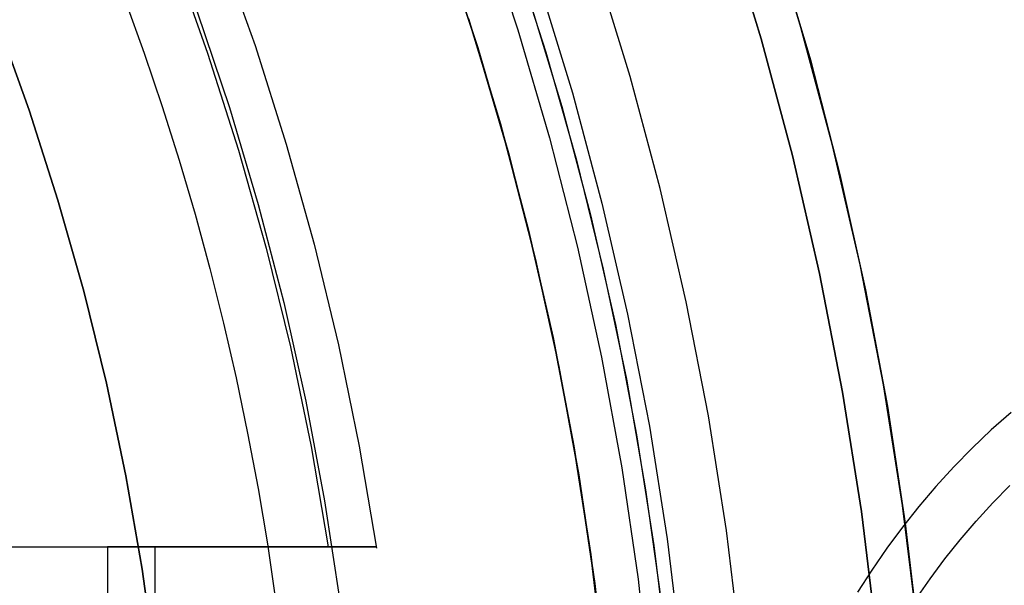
# Model space of a CAD drawing. Header units: millimetres. Extents: x -267 to 897, y -4167 to -3150.
# Tile 117 of 177: x 333.94 to 341.67, y -3513.7 to -3509.27. Entities that reach past the tile are written whole.
import ezdxf

# ---------------------------------------------------------------- set-up
doc = ezdxf.new("R2010")
doc.units = ezdxf.units.MM
doc.layers.add('1', color=7, linetype='Continuous')
doc.layers.add('BLANCO METALICO', color=7, linetype='Continuous', true_color=0xededed)

msp = doc.modelspace()

# ---------------------------------------------------------------- linework, layer by layer
at = {"layer": '1', "color": 250, "true_color": 0x111111}
for p, q in [((340.075, -3509.3292, 118.6312), (339.7946, -3508.412, 118.6312)), ((340.075, -3509.3292, 118.6312), (339.7946, -3508.412, 118.6312)), ((339.7625, -3509.4189, 65.7922), (339.4858, -3508.5125, 65.7922)), ((339.4858, -3508.5125, 65.7922), (339.7625, -3509.4189, 65.7922)), ((339.8865, -3508.6949, 118.6312), (340.1486, -3509.5846, 118.6312)), ((338.7342, -3509.7136, 66.0441), (338.468, -3508.8431, 66.0441)), ((338.7342, -3509.7136, 66.0441), (338.468, -3508.8431, 66.0441)), ((338.0209, -3508.9883, 118.1904), (338.2823, -3509.8432, 118.1904)), ((338.0209, -3508.9883, 118.1904), (338.2823, -3509.8432, 118.1904)), ((333.7666, -3509.2786, 116.1312), (334.0178, -3509.977, 116.1312)), ((334.0178, -3509.977, 116.1312), (333.7666, -3509.2786, 116.1312)), ((333.7666, -3509.2786, 68.3312), (334.0178, -3509.977, 68.3312)), ((333.7666, -3509.2786, 68.3312), (334.0178, -3509.977, 68.3312)), ((340.3232, -3510.2555, 118.6312), (340.075, -3509.3292, 118.6312)), ((340.3232, -3510.2555, 118.6312), (340.075, -3509.3292, 118.6312)), ((340.0075, -3510.3343, 65.7922), (339.7625, -3509.4189, 65.7922)), ((339.7625, -3509.4189, 65.7922), (340.0075, -3510.3343, 65.7922)), ((340.1486, -3509.5846, 118.6312), (340.3805, -3510.4826, 118.6312)), ((338.9697, -3510.593, 66.0441), (338.7342, -3509.7136, 66.0441)), ((338.9697, -3510.593, 66.0441), (338.7342, -3509.7136, 66.0441)), ((338.2823, -3509.8432, 118.1904), (338.5136, -3510.7067, 118.1904)), ((338.2823, -3509.8432, 118.1904), (338.5136, -3510.7067, 118.1904)), ((334.0178, -3509.977, 116.1312), (334.2447, -3510.6837, 116.1312)), ((334.2447, -3510.6837, 116.1312), (334.0178, -3509.977, 116.1312)), ((334.0178, -3509.977, 68.3312), (334.2447, -3510.6837, 68.3312)), ((334.0178, -3509.977, 68.3312), (334.2447, -3510.6837, 68.3312)), ((340.5389, -3511.19, 118.6312), (340.3232, -3510.2555, 118.6312)), ((340.5389, -3511.19, 118.6312), (340.3232, -3510.2555, 118.6312)), ((340.2204, -3511.2577, 65.7922), (340.0075, -3510.3343, 65.7922)), ((340.0075, -3510.3343, 65.7922), (340.2204, -3511.2577, 65.7922)), ((340.3805, -3510.4826, 118.6312), (340.5819, -3511.3879, 118.6312)), ((339.1745, -3511.48, 66.0441), (338.9697, -3510.593, 66.0441)), ((339.1745, -3511.48, 66.0441), (338.9697, -3510.593, 66.0441)), ((334.2447, -3510.6837, 116.1312), (334.4471, -3511.3978, 116.1312)), ((334.4471, -3511.3978, 116.1312), (334.2447, -3510.6837, 116.1312)), ((334.2447, -3510.6837, 68.3312), (334.4471, -3511.3978, 68.3312)), ((334.2447, -3510.6837, 68.3312), (334.4471, -3511.3978, 68.3312)), ((338.5136, -3510.7067, 118.1904), (338.7147, -3511.5777, 118.1904)), ((338.5136, -3510.7067, 118.1904), (338.7147, -3511.5777, 118.1904)), ((340.401, -3512.188, 65.7922), (340.2204, -3511.2577, 65.7922)), ((340.2204, -3511.2577, 65.7922), (340.401, -3512.188, 65.7922)), ((340.7218, -3512.1314, 118.6312), (340.5389, -3511.19, 118.6312)), ((340.7218, -3512.1314, 118.6312), (340.5389, -3511.19, 118.6312)), ((334.4471, -3511.3978, 116.1312), (334.6247, -3512.1184, 116.1312)), ((334.6247, -3512.1184, 116.1312), (334.4471, -3511.3978, 116.1312)), ((334.4471, -3511.3978, 68.3312), (334.6247, -3512.1184, 68.3312)), ((334.4471, -3511.3978, 68.3312), (334.6247, -3512.1184, 68.3312)), ((340.5819, -3511.3879, 118.6312), (340.7527, -3512.2995, 118.6312)), ((339.3482, -3512.3736, 66.0441), (339.1745, -3511.48, 66.0441)), ((339.3482, -3512.3736, 66.0441), (339.1745, -3511.48, 66.0441)), ((338.7147, -3511.5777, 118.1904), (338.8852, -3512.4553, 118.1904)), ((338.7147, -3511.5777, 118.1904), (338.8852, -3512.4553, 118.1904)), ((334.6247, -3512.1184, 116.1312), (334.7773, -3512.8447, 116.1312)), ((334.7773, -3512.8447, 116.1312), (334.6247, -3512.1184, 116.1312)), ((334.6247, -3512.1184, 68.3312), (334.7773, -3512.8447, 68.3312)), ((334.6247, -3512.1184, 68.3312), (334.7773, -3512.8447, 68.3312)), ((340.549, -3513.124, 65.7922), (340.401, -3512.188, 65.7922)), ((340.401, -3512.188, 65.7922), (340.549, -3513.124, 65.7922)), ((340.8718, -3513.0786, 118.6312), (340.7218, -3512.1314, 118.6312)), ((340.8718, -3513.0786, 118.6312), (340.7218, -3512.1314, 118.6312)), ((340.7527, -3512.2995, 118.6312), (340.8926, -3513.2164, 118.6312)), ((339.4906, -3513.2728, 66.0441), (339.3482, -3512.3736, 66.0441)), ((339.4906, -3513.2728, 66.0441), (339.3482, -3512.3736, 66.0441)), ((338.8852, -3512.4553, 118.1904), (339.025, -3513.3382, 118.1904)), ((338.8852, -3512.4553, 118.1904), (339.025, -3513.3382, 118.1904)), ((334.7773, -3512.8447, 116.1312), (334.9048, -3513.5759, 116.1312)), ((334.9048, -3513.5759, 116.1312), (334.7773, -3512.8447, 116.1312)), ((334.7773, -3512.8447, 68.3312), (334.9048, -3513.5759, 68.3312)), ((334.7773, -3512.8447, 68.3312), (334.9048, -3513.5759, 68.3312)), ((340.9887, -3514.0305, 118.6312), (340.8718, -3513.0786, 118.6312)), ((340.9887, -3514.0305, 118.6312), (340.8718, -3513.0786, 118.6312)), ((340.6644, -3514.0646, 65.7922), (340.549, -3513.124, 65.7922)), ((340.549, -3513.124, 65.7922), (340.6644, -3514.0646, 65.7922)), ((339.6015, -3514.1763, 66.0441), (339.4906, -3513.2728, 66.0441)), ((339.6015, -3514.1763, 66.0441), (339.4906, -3513.2728, 66.0441)), ((340.8926, -3513.2164, 118.6312), (341.0015, -3514.1375, 118.6312)), ((339.025, -3513.3382, 118.1904), (339.134, -3514.2255, 118.1904)), ((339.025, -3513.3382, 118.1904), (339.134, -3514.2255, 118.1904)), ((334.9048, -3513.5759, 116.1312), (335.007, -3514.311, 116.1312)), ((335.007, -3514.311, 116.1312), (334.9048, -3513.5759, 116.1312)), ((334.9048, -3513.5759, 68.3312), (335.007, -3514.311, 68.3312)), ((334.9048, -3513.5759, 68.3312), (335.007, -3514.311, 68.3312))]:
    msp.add_line(p, q, dxfattribs=at)
at = {"layer": '1', "color": 7, "true_color": 0xffffff}
for p, q in [((334.7709, -3509.1177), (334.9211, -3509.5322)), ((334.7709, -3509.1177), (334.9211, -3509.5322)), ((334.9211, -3509.5322), (335.0628, -3509.9496)), ((334.9211, -3509.5322), (335.0628, -3509.9496)), ((335.0628, -3509.9496), (335.196, -3510.37)), ((335.0628, -3509.9496), (335.196, -3510.37)), ((335.196, -3510.37), (335.3206, -3510.7932)), ((335.196, -3510.37), (335.3206, -3510.7932)), ((335.3206, -3510.7932), (335.4366, -3511.2189)), ((335.3206, -3510.7932), (335.4366, -3511.2189)), ((335.4366, -3511.2189), (335.544, -3511.6469)), ((335.4366, -3511.2189), (335.544, -3511.6469)), ((335.544, -3511.6469), (335.6428, -3512.0772)), ((335.544, -3511.6469), (335.6428, -3512.0772)), ((335.6428, -3512.0772), (335.733, -3512.5095)), ((335.6428, -3512.0772), (335.733, -3512.5095)), ((335.733, -3512.5095), (335.8146, -3512.9436)), ((335.733, -3512.5095), (335.8146, -3512.9436)), ((335.8146, -3512.9436), (335.8877, -3513.3793)), ((335.8146, -3512.9436), (335.8877, -3513.3793)), ((335.8877, -3513.3793), (335.9521, -3513.8165)), ((335.8877, -3513.3793), (335.9521, -3513.8165))]:
    msp.add_line(p, q, dxfattribs=at)
at = {"layer": 'BLANCO METALICO'}
for p, q in [((337.5762, -3508.5114, 267.3632), (337.8539, -3509.3493, 267.3632)), ((337.5194, -3509.4244, 271.5104), (337.2446, -3508.5985, 271.5104)), ((335.5195, -3508.7065, 267.3632), (335.7913, -3509.4716, 267.3632)), ((337.269, -3508.6686, 262.5324), (337.5385, -3509.4865, 262.5324)), ((335.1499, -3508.779, 271.5104), (335.4192, -3509.5304, 271.5104)), ((337.9428, -3509.1064, 239.1163), (338.1974, -3509.949, 239.1163)), ((335.3379, -3509.2061, 256.5324), (335.5904, -3509.9581, 256.5324)), ((337.7164, -3510.0854, 239.9163), (337.4668, -3509.2592, 239.9163)), ((337.4668, -3509.2592, 239.6163), (337.7164, -3510.0854, 239.6163)), ((337.8539, -3509.3493, 267.3632), (338.1023, -3510.1963, 267.3632)), ((335.7913, -3509.4716, 267.3632), (336.0363, -3510.2456, 267.3632)), ((337.7653, -3510.2594, 271.5104), (337.5194, -3509.4244, 271.5104)), ((337.5385, -3509.4865, 262.5324), (337.7798, -3510.3132, 262.5324)), ((335.4192, -3509.5304, 271.5104), (335.6622, -3510.2907, 271.5104)), ((338.1974, -3509.949, 239.1163), (338.4228, -3510.8, 239.1163)), ((335.5904, -3509.9581, 256.5324), (335.8168, -3510.7184, 256.5324)), ((337.9374, -3510.9196, 239.9163), (337.7164, -3510.0854, 239.9163)), ((337.7164, -3510.0854, 239.6163), (337.9374, -3510.9196, 239.6163)), ((336.0363, -3510.2456, 267.3632), (336.2543, -3511.0277, 267.3632)), ((337.982, -3511.1025, 271.5104), (337.7653, -3510.2594, 271.5104)), ((338.1023, -3510.1963, 267.3632), (338.321, -3511.0515, 267.3632)), ((335.6622, -3510.2907, 271.5104), (335.8786, -3511.059, 271.5104)), ((337.7798, -3510.3132, 262.5324), (337.9924, -3511.1477, 262.5324)), ((335.8168, -3510.7184, 256.5324), (336.0169, -3511.4861, 256.5324)), ((338.4228, -3510.8, 239.1163), (338.6187, -3511.6582, 239.1163)), ((338.1294, -3511.761, 239.9163), (337.9374, -3510.9196, 239.9163)), ((337.9374, -3510.9196, 239.6163), (338.1294, -3511.761, 239.6163)), ((336.2543, -3511.0277, 267.3632), (336.445, -3511.8169, 267.3632)), ((335.8786, -3511.059, 271.5104), (336.0683, -3511.8344, 271.5104)), ((338.1691, -3511.9526, 271.5104), (337.982, -3511.1025, 271.5104)), ((338.321, -3511.0515, 267.3632), (338.5098, -3511.9137, 267.3632)), ((337.9924, -3511.1477, 262.5324), (338.1762, -3511.989, 262.5324)), ((336.0169, -3511.4861, 256.5324), (336.1904, -3512.2602, 256.5324)), ((338.6187, -3511.6582, 239.1163), (338.7849, -3512.5227, 239.1163)), ((338.2923, -3512.6085, 239.9163), (338.1294, -3511.761, 239.9163)), ((338.1294, -3511.761, 239.6163), (338.2923, -3512.6085, 239.6163)), ((336.0683, -3511.8344, 271.5104), (336.2308, -3512.6159, 271.5104)), ((336.445, -3511.8169, 267.3632), (336.6081, -3512.6123, 267.3632)), ((338.3266, -3512.8087, 271.5104), (338.1691, -3511.9526, 271.5104)), ((338.5098, -3511.9137, 267.3632), (338.6685, -3512.782, 267.3632)), ((338.1762, -3511.989, 262.5324), (338.3309, -3512.8361, 262.5324)), ((336.1904, -3512.2602, 256.5324), (336.3371, -3513.0398, 256.5324)), ((341.7233, -3512.3476, 262.5324), (341.5686, -3512.4849, 262.5324)), ((341.5686, -3512.4849, 262.5324), (341.4187, -3512.6275, 262.5324)), ((338.7849, -3512.5227, 239.1163), (338.9211, -3513.3924, 239.1163)), ((336.2308, -3512.6159, 271.5104), (336.3661, -3513.4025, 271.5104)), ((336.6081, -3512.6123, 267.3632), (336.7434, -3513.4128, 267.3632)), ((338.4258, -3513.4612, 239.9163), (338.2923, -3512.6085, 239.9163)), ((338.2923, -3512.6085, 239.6163), (338.4258, -3513.4612, 239.6163)), ((341.4187, -3512.6275, 262.5324), (341.2738, -3512.7752, 262.5324)), ((338.4542, -3513.6697, 271.5104), (338.3266, -3512.8087, 271.5104)), ((338.6685, -3512.782, 267.3632), (338.7968, -3513.6554, 267.3632)), ((341.2738, -3512.7752, 262.5324), (341.1341, -3512.9278, 262.5324)), ((338.3309, -3512.8361, 262.5324), (338.4563, -3513.6881, 262.5324)), ((341.1341, -3512.9278, 262.5324), (340.9998, -3513.0851, 262.5324)), ((341.5794, -3513.0576, 256.5324), (341.7145, -3512.9201, 256.5324)), ((336.3371, -3513.0398, 256.5324), (336.4569, -3513.824, 256.5324)), ((340.9998, -3513.0851, 262.5324), (340.8709, -3513.2469, 262.5324)), ((341.4491, -3513.1997, 256.5324), (341.5794, -3513.0576, 256.5324)), ((340.8709, -3513.2469, 262.5324), (340.7477, -3513.4131, 262.5324)), ((341.3237, -3513.3462, 256.5324), (341.4491, -3513.1997, 256.5324)), ((341.2036, -3513.4969, 256.5324), (341.3237, -3513.3462, 256.5324)), ((333.7651, -3513.4025, 259.8547), (334.0058, -3513.4025, 260.6045)), ((333.8989, -3513.4025, 256.2666), (334.2656, -3513.4025, 256.9632)), ((334.0058, -3513.4025, 260.6045), (334.2211, -3513.4025, 261.3621)), ((334.0708, -3513.4025, 260.8233), (335.7958, -3513.4025, 260.8233)), ((334.2211, -3513.4025, 261.3621), (334.4107, -3513.4025, 262.1264)), ((334.2656, -3513.4025, 256.9632), (334.6084, -3513.4025, 257.6719)), ((334.4107, -3513.4025, 262.1264), (334.5744, -3513.4025, 262.8968)), ((334.5744, -3513.4025, 262.8968), (334.7121, -3513.4025, 263.6722)), ((334.6084, -3513.4025, 257.6719), (334.9267, -3513.4025, 258.392)), ((336.3661, -3513.4025, 271.5104), (334.6343, -3513.4025, 271.5104)), ((334.6343, -3513.4025, 271.5104), (334.6343, -3520.4025, 271.5104)), ((334.7612, -3513.4025, 270.7331), (334.6343, -3513.4025, 271.5104)), ((334.7121, -3513.4025, 263.6722), (334.8235, -3513.4025, 264.4518)), ((334.8617, -3513.4025, 269.952), (334.7612, -3513.4025, 270.7331)), ((334.8235, -3513.4025, 264.4518), (334.9085, -3513.4025, 265.2348)), ((334.9358, -3513.4025, 269.1679), (334.8617, -3513.4025, 269.952)), ((334.9085, -3513.4025, 265.2348), (334.9671, -3513.4025, 266.0201)), ((334.9267, -3513.4025, 258.392), (335.2203, -3513.4025, 259.1224)), ((334.9835, -3513.4025, 268.3818), (334.9358, -3513.4025, 269.1679)), ((334.9671, -3513.4025, 266.0201), (334.9991, -3513.4025, 266.807)), ((335.0046, -3513.4025, 267.5946), (334.9835, -3513.4025, 268.3818)), ((334.9991, -3513.4025, 266.807), (335.0046, -3513.4025, 267.5946)), ((335.0057, -3513.4025, 267.3632), (335.0057, -3520.4025, 267.3632)), ((335.2203, -3513.4025, 259.1224), (335.4889, -3513.4025, 259.8624)), ((335.4889, -3513.4025, 259.8624), (335.732, -3513.4025, 260.6112)), ((335.732, -3513.4025, 260.6112), (335.9495, -3513.4025, 261.3678)), ((335.9495, -3513.4025, 261.3678), (336.141, -3513.4025, 262.1314)), ((336.141, -3513.4025, 262.1314), (336.3064, -3513.4025, 262.9011)), ((336.3064, -3513.4025, 262.9011), (336.4454, -3513.4025, 263.676)), ((336.4944, -3513.4025, 270.7336), (336.3661, -3513.4025, 271.5104)), ((336.4454, -3513.4025, 263.676), (336.5579, -3513.4025, 264.4552)), ((336.5961, -3513.4025, 269.953), (336.4944, -3513.4025, 270.7336)), ((336.5579, -3513.4025, 264.4552), (336.6437, -3513.4025, 265.2377)), ((336.671, -3513.4025, 269.1693), (336.5961, -3513.4025, 269.953)), ((336.6437, -3513.4025, 265.2377), (336.7029, -3513.4025, 266.0227)), ((336.7193, -3513.4025, 268.3835), (336.671, -3513.4025, 269.1693)), ((336.7029, -3513.4025, 266.0227), (336.7352, -3513.4025, 266.8093)), ((336.7406, -3513.4025, 267.5966), (336.7193, -3513.4025, 268.3835)), ((336.7352, -3513.4025, 266.8093), (336.7406, -3513.4025, 267.5966)), ((338.9211, -3513.3924, 239.1163), (339.0272, -3514.2662, 239.1163)), ((340.7477, -3513.4131, 262.5324), (340.6303, -3513.5835, 262.5324)), ((338.5299, -3514.3179, 239.9163), (338.4258, -3513.4612, 239.9163)), ((338.4258, -3513.4612, 239.6163), (338.5299, -3514.3179, 239.6163)), ((341.0886, -3513.6516, 256.5324), (341.2036, -3513.4969, 256.5324)), ((338.7968, -3513.6554, 267.3632), (338.8947, -3514.5326, 267.3632)), ((340.6303, -3513.5835, 262.5324), (340.5189, -3513.7578, 262.5324)), ((340.9791, -3513.8103, 256.5324), (341.0886, -3513.6516, 256.5324)), ((338.5517, -3514.5347, 271.5104), (338.4542, -3513.6697, 271.5104)), ((338.4563, -3513.6881, 262.5324), (338.5523, -3514.5439, 262.5324))]:
    msp.add_line(p, q, dxfattribs=at)
at = {"layer": 'BLANCO METALICO', "color": 3, "true_color": 0x00ff00}
for p, q in [((337.8039, -3508.6862, 238.114), (338.0731, -3509.5243, 238.114)), ((337.8039, -3508.6862, 238.114), (338.0731, -3509.5243, 238.114)), ((337.8039, -3508.6862, 240.9685), (338.0731, -3509.5243, 240.9685)), ((338.0731, -3509.5243, 238.114), (338.3132, -3510.3712, 238.114)), ((338.0731, -3509.5243, 238.114), (338.3132, -3510.3712, 238.114)), ((338.0731, -3509.5243, 240.9685), (338.3132, -3510.3712, 240.9685)), ((338.3132, -3510.3712, 238.114), (338.5239, -3511.2259, 238.114)), ((338.3132, -3510.3712, 238.114), (338.5239, -3511.2259, 238.114)), ((338.3132, -3510.3712, 240.9685), (338.5239, -3511.2259, 240.9685)), ((338.5239, -3511.2259, 238.114), (338.7051, -3512.0874, 238.114)), ((338.5239, -3511.2259, 238.114), (338.7051, -3512.0874, 238.114)), ((338.5239, -3511.2259, 240.9685), (338.7051, -3512.0874, 240.9685)), ((338.7051, -3512.0874, 238.114), (338.8563, -3512.9546, 238.114)), ((338.7051, -3512.0874, 238.114), (338.8563, -3512.9546, 238.114)), ((338.7051, -3512.0874, 240.9685), (338.8563, -3512.9546, 240.9685)), ((338.8563, -3512.9546, 238.114), (338.9776, -3513.8265, 238.114)), ((338.8563, -3512.9546, 238.114), (338.8563, -3512.9546, 240.9685)), ((338.8563, -3512.9546, 240.9685), (338.9776, -3513.8265, 240.9685)), ((338.8563, -3512.9546, 238.114), (338.9776, -3513.8265, 238.114)), ((338.8563, -3512.9546, 238.114), (338.8563, -3512.9546, 240.9685))]:
    msp.add_line(p, q, dxfattribs=at)

doc.saveas('drawing.dxf')
